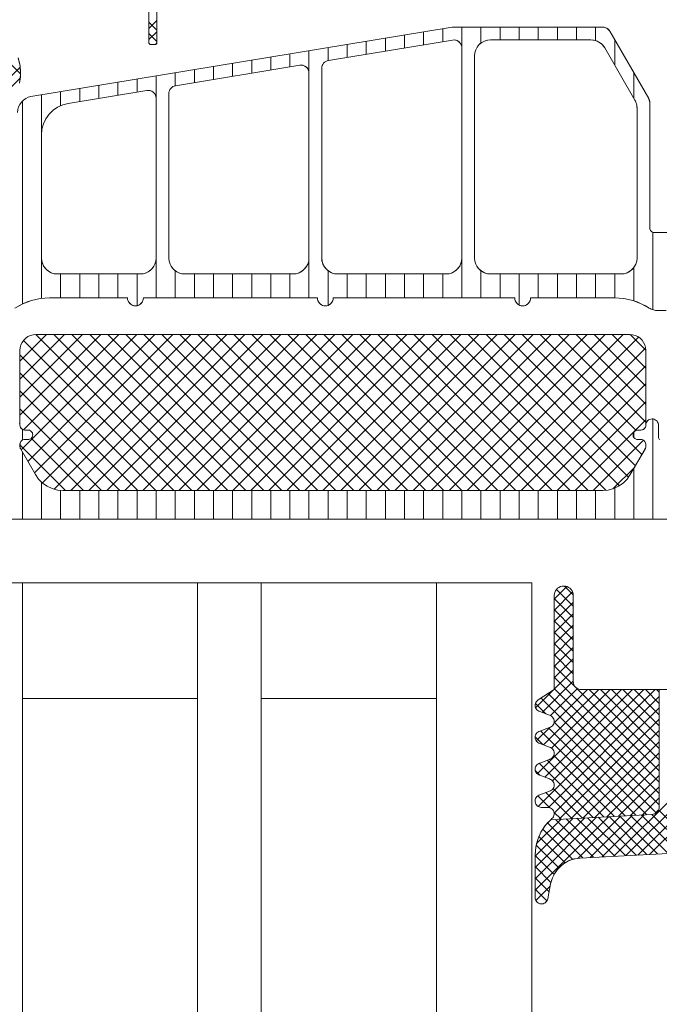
# Model space of a CAD drawing. Header units: metres. Extents: x 69 to 122.5, y -21.4 to -4.6.
# Tile 172 of 250: x 77.3578 to 77.398, y -7.1416 to -7.0798. Entities that reach past the tile are written whole.
import ezdxf

# ---------------------------------------------------------------- set-up
doc = ezdxf.new("R2010")
doc.units = ezdxf.units.M
doc.header["$LTSCALE"] = 0.02
doc.layers.add('032_Metallarbeiten-Fenster', color=7, linetype='Continuous', lineweight=5)

msp = doc.modelspace()

# ---------------------------------------------------------------- linework, layer by layer
at = {"layer": '032_Metallarbeiten-Fenster', "color": 251, "linetype": 'Continuous', "lineweight": 9, "true_color": 0x555555}
for p, q in [((77.36595, -7.080338), (77.36645, -7.079838)), ((77.36645, -7.080451), (77.36595, -7.079951)), ((77.36595, -7.081045), (77.36645, -7.080545)), ((77.3832, -7.081369), (77.3832, -7.080558)), ((77.3844, -7.081171), (77.3844, -7.080361)), ((77.3856, -7.081563), (77.3856, -7.080262)), ((77.3868, -7.081267), (77.3868, -7.080262)), ((77.388, -7.081062), (77.388, -7.080262)), ((77.3892, -7.081062), (77.3892, -7.080262)), ((77.3904, -7.081062), (77.3904, -7.080262)), ((77.3916, -7.081062), (77.3916, -7.080262)), ((77.3928, -7.081062), (77.3928, -7.080262)), ((77.394, -7.081108), (77.394, -7.080262)), ((77.36645, -7.081158), (77.36595, -7.080658)), ((77.366361, -7.081341), (77.366449, -7.081253)), ((77.3796, -7.081963), (77.3796, -7.081152)), ((77.3808, -7.081765), (77.3808, -7.080954)), ((77.382, -7.081567), (77.382, -7.080756)), ((77.3952, -7.082651), (77.3952, -7.081051)), ((77.357883, -7.083197), (77.356227, -7.081542)), ((77.376, -7.083145), (77.376, -7.081745)), ((77.3772, -7.08236), (77.3772, -7.081547)), ((77.3784, -7.08216), (77.3784, -7.08135)), ((77.3724, -7.083149), (77.3724, -7.082339)), ((77.3736, -7.082952), (77.3736, -7.082141)), ((77.3748, -7.082754), (77.3748, -7.081943)), ((77.355453, -7.085178), (77.357858, -7.082773)), ((77.3688, -7.083743), (77.3688, -7.082932)), ((77.37, -7.083545), (77.37, -7.082734)), ((77.3712, -7.083347), (77.3712, -7.082536)), ((77.355499, -7.085839), (77.357869, -7.083469)), ((77.364, -7.084534), (77.364, -7.083723)), ((77.3652, -7.084336), (77.3652, -7.083525)), ((77.3664, -7.084728), (77.3664, -7.083328)), ((77.3676, -7.083942), (77.3676, -7.08313)), ((77.3964, -7.08473), (77.3964, -7.08313)), ((77.3604, -7.085198), (77.3604, -7.084317)), ((77.3616, -7.08493), (77.3616, -7.084119)), ((77.3628, -7.084732), (77.3628, -7.083921)), ((77.358, -7.097641), (77.358, -7.084902)), ((77.3592, -7.097295), (77.3592, -7.084514)), ((77.3976, -7.09801), (77.3976, -7.093143)), ((77.3664, -7.097261), (77.3664, -7.094761)), ((77.376, -7.097261), (77.376, -7.094761)), ((77.3856, -7.097261), (77.3856, -7.094761)), ((77.3964, -7.097447), (77.3964, -7.095355)), ((77.3604, -7.097261), (77.3604, -7.095761)), ((77.3616, -7.097261), (77.3616, -7.095761)), ((77.3628, -7.097261), (77.3628, -7.095761)), ((77.364, -7.097261), (77.364, -7.095761)), ((77.3652, -7.097752), (77.3652, -7.095761)), ((77.3676, -7.097261), (77.3676, -7.095556)), ((77.3688, -7.097261), (77.3688, -7.095761)), ((77.37, -7.097261), (77.37, -7.095761)), ((77.3712, -7.097261), (77.3712, -7.095761)), ((77.3724, -7.097261), (77.3724, -7.095761)), ((77.3736, -7.097261), (77.3736, -7.095761)), ((77.3748, -7.097261), (77.3748, -7.095761)), ((77.3772, -7.097729), (77.3772, -7.095556)), ((77.3784, -7.097261), (77.3784, -7.095761)), ((77.3796, -7.097261), (77.3796, -7.095761)), ((77.3808, -7.097261), (77.3808, -7.095761)), ((77.382, -7.097261), (77.382, -7.095761)), ((77.3832, -7.097261), (77.3832, -7.095761)), ((77.3844, -7.097261), (77.3844, -7.095761)), ((77.3868, -7.097261), (77.3868, -7.095556)), ((77.388, -7.097261), (77.388, -7.095761)), ((77.3892, -7.097709), (77.3892, -7.095761)), ((77.3904, -7.097261), (77.3904, -7.095761)), ((77.3916, -7.097261), (77.3916, -7.095761)), ((77.3928, -7.097261), (77.3928, -7.095761)), ((77.394, -7.097261), (77.394, -7.095761)), ((77.3952, -7.097261), (77.3952, -7.095761)), ((77.362917, -7.099562), (77.35785, -7.104629)), ((77.361785, -7.099562), (77.35785, -7.103497)), ((77.360654, -7.099562), (77.35785, -7.102366)), ((77.359522, -7.099562), (77.35785, -7.101234)), ((77.365179, -7.099562), (77.357927, -7.106814)), ((77.364048, -7.099562), (77.358061, -7.105548)), ((77.366311, -7.099562), (77.358341, -7.107531)), ((77.367442, -7.099562), (77.358756, -7.108248)), ((77.368635, -7.109362), (77.358837, -7.099563)), ((77.368573, -7.099562), (77.359254, -7.108881)), ((77.369767, -7.109362), (77.359967, -7.099562)), ((77.369705, -7.099562), (77.359992, -7.109274)), ((77.370836, -7.099562), (77.361036, -7.109362)), ((77.370898, -7.109362), (77.361098, -7.099562)), ((77.371968, -7.099562), (77.362168, -7.109362)), ((77.372029, -7.109362), (77.362229, -7.099562)), ((77.373099, -7.099562), (77.363299, -7.109362)), ((77.373161, -7.109362), (77.363361, -7.099562)), ((77.37423, -7.099562), (77.36443, -7.109362)), ((77.374292, -7.109362), (77.364492, -7.099562)), ((77.375362, -7.099562), (77.365562, -7.109362)), ((77.375424, -7.109362), (77.365624, -7.099562)), ((77.376493, -7.099562), (77.366693, -7.109362)), ((77.376555, -7.109362), (77.366755, -7.099562)), ((77.377624, -7.099562), (77.367824, -7.109362)), ((77.377686, -7.109362), (77.367886, -7.099562)), ((77.378756, -7.099562), (77.368956, -7.109362)), ((77.378818, -7.109362), (77.369018, -7.099562)), ((77.379887, -7.099562), (77.370087, -7.109362)), ((77.379949, -7.109362), (77.370149, -7.099562)), ((77.381019, -7.099562), (77.371219, -7.109362)), ((77.38108, -7.109362), (77.37128, -7.099562)), ((77.38215, -7.099562), (77.37235, -7.109362)), ((77.382212, -7.109362), (77.372412, -7.099562)), ((77.383281, -7.099562), (77.373481, -7.109362)), ((77.383343, -7.109362), (77.373543, -7.099562)), ((77.384413, -7.099562), (77.374613, -7.109362)), ((77.384475, -7.109362), (77.374675, -7.099562)), ((77.385544, -7.099562), (77.375744, -7.109362)), ((77.385606, -7.109362), (77.375806, -7.099562)), ((77.386675, -7.099562), (77.376875, -7.109362)), ((77.386737, -7.109362), (77.376937, -7.099562)), ((77.387807, -7.099562), (77.378007, -7.109362)), ((77.387869, -7.109362), (77.378069, -7.099562)), ((77.388938, -7.099562), (77.379138, -7.109362)), ((77.389, -7.109362), (77.3792, -7.099562)), ((77.390069, -7.099562), (77.380269, -7.109362)), ((77.390131, -7.109362), (77.380331, -7.099562)), ((77.391201, -7.099562), (77.381401, -7.109362)), ((77.391263, -7.109362), (77.381463, -7.099562)), ((77.392332, -7.099562), (77.382532, -7.109362)), ((77.392394, -7.109362), (77.382594, -7.099562)), ((77.393464, -7.099562), (77.383664, -7.109362)), ((77.393526, -7.109362), (77.383726, -7.099562)), ((77.394595, -7.099562), (77.384795, -7.109362)), ((77.39464, -7.109345), (77.384857, -7.099562)), ((77.395726, -7.099562), (77.385926, -7.109362)), ((77.39549, -7.109063), (77.385988, -7.099562)), ((77.396693, -7.099726), (77.387058, -7.109362)), ((77.396072, -7.108514), (77.38712, -7.099562)), ((77.396498, -7.107809), (77.388251, -7.099562)), ((77.396912, -7.107091), (77.389382, -7.099562)), ((77.396537, -7.105585), (77.390514, -7.099562)), ((77.39715, -7.105067), (77.391645, -7.099562)), ((77.39715, -7.103935), (77.392776, -7.099562)), ((77.39715, -7.102804), (77.393908, -7.099562)), ((77.39715, -7.101673), (77.395039, -7.099562)), ((77.397148, -7.100539), (77.396173, -7.099564)), ((77.367504, -7.109362), (77.358074, -7.099932)), ((77.397137, -7.100414), (77.388189, -7.109362)), ((77.366373, -7.109362), (77.35785, -7.100839)), ((77.39715, -7.101532), (77.38932, -7.109362)), ((77.365241, -7.109362), (77.35785, -7.10197)), ((77.39715, -7.102663), (77.390452, -7.109362)), ((77.36411, -7.109362), (77.35785, -7.103102)), ((77.39715, -7.103795), (77.391583, -7.109362)), ((77.362979, -7.109362), (77.35785, -7.104233)), ((77.39715, -7.104926), (77.392715, -7.109362)), ((77.3976, -7.111162), (77.3976, -7.104866)), ((77.358015, -7.10553), (77.357883, -7.105397)), ((77.358, -7.106203), (77.358, -7.105523)), ((77.3964, -7.106026), (77.3964, -7.105698)), ((77.360716, -7.109362), (77.35785, -7.106496)), ((77.361847, -7.109362), (77.35856, -7.106075)), ((77.397003, -7.106205), (77.393846, -7.109362)), ((77.358, -7.111162), (77.358, -7.106939)), ((77.396453, -7.107886), (77.395086, -7.109253)), ((77.3964, -7.111162), (77.3964, -7.107978)), ((77.3592, -7.111162), (77.3592, -7.108826)), ((77.3604, -7.111162), (77.3604, -7.109348)), ((77.3616, -7.111162), (77.3616, -7.109362)), ((77.3628, -7.111162), (77.3628, -7.109362)), ((77.364, -7.111162), (77.364, -7.109362)), ((77.3652, -7.111162), (77.3652, -7.109362)), ((77.3664, -7.111162), (77.3664, -7.109362)), ((77.3676, -7.111162), (77.3676, -7.109362)), ((77.3688, -7.111162), (77.3688, -7.109362)), ((77.37, -7.111162), (77.37, -7.109362)), ((77.3712, -7.111162), (77.3712, -7.109362)), ((77.3724, -7.111162), (77.3724, -7.109362)), ((77.3736, -7.111162), (77.3736, -7.109362)), ((77.3748, -7.111162), (77.3748, -7.109362)), ((77.376, -7.111162), (77.376, -7.109362)), ((77.3772, -7.111162), (77.3772, -7.109362)), ((77.3784, -7.111162), (77.3784, -7.109362)), ((77.3796, -7.111162), (77.3796, -7.109362)), ((77.3808, -7.111162), (77.3808, -7.109362)), ((77.382, -7.111162), (77.382, -7.109362)), ((77.3832, -7.111162), (77.3832, -7.109362)), ((77.3844, -7.111162), (77.3844, -7.109362)), ((77.3856, -7.111162), (77.3856, -7.109362)), ((77.3868, -7.111162), (77.3868, -7.109362)), ((77.388, -7.111162), (77.388, -7.109362)), ((77.3892, -7.111162), (77.3892, -7.109362)), ((77.3904, -7.111162), (77.3904, -7.109362)), ((77.3916, -7.111162), (77.3916, -7.109362)), ((77.3928, -7.111162), (77.3928, -7.109362)), ((77.394, -7.111162), (77.394, -7.109362)), ((77.3952, -7.111162), (77.3952, -7.109209)), ((77.3914, -7.116181), (77.392187, -7.115393)), ((77.3914, -7.116888), (77.392553, -7.115734)), ((77.391544, -7.115572), (77.3926, -7.116628)), ((77.392045, -7.115366), (77.392596, -7.115917)), ((77.3914, -7.116135), (77.3926, -7.117335)), ((77.3914, -7.117595), (77.3926, -7.116395)), ((77.3914, -7.116842), (77.3926, -7.118042)), ((77.3914, -7.118302), (77.3926, -7.117102)), ((77.3914, -7.117549), (77.3926, -7.118749)), ((77.3914, -7.119009), (77.3926, -7.117809)), ((77.3914, -7.118256), (77.3926, -7.119456)), ((77.3914, -7.119716), (77.3926, -7.118516)), ((77.3914, -7.118963), (77.3926, -7.120163)), ((77.3914, -7.120423), (77.3926, -7.119223)), ((77.3914, -7.11967), (77.3926, -7.12087)), ((77.3914, -7.12113), (77.3926, -7.11993)), ((77.3914, -7.120377), (77.398, -7.126977)), ((77.3914, -7.121837), (77.3926, -7.120637)), ((77.390642, -7.123303), (77.3926, -7.121344)), ((77.3914, -7.121084), (77.398, -7.127684)), ((77.390229, -7.123009), (77.39133, -7.121908)), ((77.390328, -7.127152), (77.395618, -7.121862)), ((77.390396, -7.129206), (77.39774, -7.121862)), ((77.39073, -7.125336), (77.394204, -7.121862)), ((77.390818, -7.127369), (77.396325, -7.121862)), ((77.391157, -7.123495), (77.392856, -7.121796)), ((77.391235, -7.125538), (77.394911, -7.121862)), ((77.391298, -7.127596), (77.397032, -7.121862)), ((77.391381, -7.123978), (77.393497, -7.121862)), ((77.3914, -7.121792), (77.398, -7.128392)), ((77.393591, -7.121862), (77.398, -7.12627)), ((77.394299, -7.121862), (77.398, -7.125563)), ((77.395006, -7.121862), (77.398, -7.124856)), ((77.395713, -7.121862), (77.398, -7.124149)), ((77.39642, -7.121862), (77.398, -7.123442)), ((77.397127, -7.121862), (77.398, -7.122735)), ((77.397834, -7.121862), (77.398, -7.122028)), ((77.390587, -7.122393), (77.397798, -7.129604)), ((77.391015, -7.122113), (77.398, -7.129099)), ((77.391043, -7.129266), (77.398, -7.122308)), ((77.390221, -7.122734), (77.390878, -7.123391)), ((77.391397, -7.129619), (77.398, -7.123016)), ((77.391396, -7.123908), (77.397207, -7.12972)), ((77.391715, -7.130008), (77.398, -7.123723)), ((77.395154, -7.132331), (77.4037, -7.123786)), ((77.390271, -7.125087), (77.391115, -7.124244)), ((77.390534, -7.124461), (77.395863, -7.12979)), ((77.391049, -7.124269), (77.396535, -7.129755)), ((77.392461, -7.129969), (77.398, -7.12443)), ((77.390202, -7.124837), (77.390684, -7.125318)), ((77.393207, -7.12993), (77.398, -7.125137)), ((77.395901, -7.132292), (77.403239, -7.124954)), ((77.396647, -7.132253), (77.403644, -7.125256)), ((77.39096, -7.126302), (77.39452, -7.129861)), ((77.391373, -7.126007), (77.395192, -7.129826)), ((77.393953, -7.129891), (77.398, -7.125844)), ((77.390218, -7.126973), (77.39049, -7.127246)), ((77.390446, -7.126494), (77.393848, -7.129896)), ((77.3947, -7.129851), (77.398, -7.126551)), ((77.397393, -7.132214), (77.4029, -7.126707)), ((77.395446, -7.129812), (77.398, -7.127258)), ((77.39133, -7.128086), (77.393176, -7.129931)), ((77.396192, -7.129773), (77.398, -7.127965)), ((77.390367, -7.128537), (77.391109, -7.129279)), ((77.390872, -7.128335), (77.392504, -7.129967)), ((77.396938, -7.129734), (77.398, -7.128672)), ((77.397738, -7.129641), (77.397937, -7.129442)), ((77.39795, -7.129418), (77.400579, -7.132047)), ((77.3902, -7.134457), (77.394811, -7.129846)), ((77.3902, -7.13375), (77.394065, -7.129885)), ((77.3902, -7.133043), (77.393319, -7.129924)), ((77.3902, -7.132336), (77.392573, -7.129963)), ((77.39029, -7.131538), (77.391827, -7.130002)), ((77.391385, -7.129555), (77.391832, -7.130002)), ((77.391481, -7.13002), (77.39386, -7.132399)), ((77.392153, -7.129985), (77.394532, -7.132364)), ((77.392825, -7.12995), (77.395204, -7.132328)), ((77.392904, -7.13246), (77.395558, -7.129807)), ((77.393497, -7.129915), (77.395876, -7.132293)), ((77.393662, -7.132409), (77.396304, -7.129767)), ((77.394169, -7.129879), (77.396548, -7.132258)), ((77.394408, -7.13237), (77.39705, -7.129728)), ((77.394841, -7.129844), (77.397219, -7.132223)), ((77.395513, -7.129809), (77.397891, -7.132188)), ((77.396184, -7.129774), (77.398563, -7.132152)), ((77.396856, -7.129738), (77.399235, -7.132117)), ((77.397528, -7.129703), (77.399907, -7.132082)), ((77.39068, -7.130633), (77.392575, -7.132528)), ((77.390986, -7.130232), (77.393188, -7.132434)), ((77.390435, -7.131096), (77.392083, -7.132743)), ((77.390265, -7.131633), (77.391697, -7.133064)), ((77.3902, -7.132274), (77.391394, -7.133468)), ((77.3902, -7.132982), (77.391198, -7.13398)), ((77.3902, -7.133689), (77.391078, -7.134566)), ((77.3902, -7.134396), (77.39094, -7.135136)), ((77.390249, -7.135115), (77.391145, -7.134219)), ((77.390801, -7.13527), (77.390945, -7.135126))]:
    msp.add_line(p, q, dxfattribs=at)
at = {"layer": '032_Metallarbeiten-Fenster', "color": 7, "lineweight": 13}
for p, q in [((77.358537, -7.084624), (77.385, -7.080262)), ((77.385, -7.080262), (77.394456, -7.080262)), ((77.394889, -7.080512), (77.397333, -7.084746)), ((77.3974, -7.084996), (77.3974, -7.092862)), ((77.3977, -7.093162), (77.39879, -7.093162)), ((77.364602, -7.097261), (77.359698, -7.097261)), ((77.376527, -7.097261), (77.365602, -7.097261)), ((77.388918, -7.097261), (77.377527, -7.097261)), ((77.395202, -7.097261), (77.389918, -7.097261)), ((77.398424, -7.098061), (77.397913, -7.098061))]:
    msp.add_line(p, q, dxfattribs=at)
at = {"layer": '032_Metallarbeiten-Fenster', "lineweight": 18}
for p, q in [((77.358, -7.122417), (77.369, -7.122417)), ((77.373, -7.122417), (77.384, -7.122417))]:
    msp.add_line(p, q, dxfattribs=at)
at = {"layer": '032_Metallarbeiten-Fenster', "color": 7, "linetype": 'Continuous', "lineweight": 13}
for points in [[(77.36645, -7.079246), (77.36645, -7.081242), (77.366448, -7.081262), (77.366442, -7.081281), (77.366433, -7.081298), (77.366421, -7.081313), (77.366406, -7.081326), (77.366388, -7.081335), (77.36637, -7.08134), (77.36635, -7.081342), (77.36605, -7.081342), (77.36603, -7.08134), (77.366012, -7.081335), (77.365994, -7.081326), (77.365979, -7.081313), (77.365967, -7.081298), (77.365958, -7.081281), (77.365952, -7.081262), (77.36595, -7.081242), (77.36595, -7.078669)], [(77.39878, -7.093162), (77.3977, -7.093162), (77.397641, -7.093156), (77.397585, -7.093139), (77.397533, -7.093111), (77.397488, -7.093074), (77.397451, -7.093028), (77.397423, -7.092977), (77.397406, -7.09292), (77.3974, -7.092862), (77.3974, -7.084996), (77.397399, -7.084963), (77.397396, -7.08493), (77.39739, -7.084898), (77.397383, -7.084866), (77.397373, -7.084835), (77.397362, -7.084804), (77.397348, -7.084775), (77.397333, -7.084746), (77.394889, -7.080512), (77.394852, -7.080457), (77.394809, -7.080408), (77.39476, -7.080365), (77.394706, -7.080329), (77.394647, -7.0803), (77.394585, -7.080279), (77.394521, -7.080266), (77.394456, -7.080262), (77.385, -7.080262), (77.358537, -7.084624), (77.358367, -7.084667), (77.358207, -7.08474), (77.358063, -7.08484), (77.357938, -7.084963), (77.357836, -7.085107), (77.357761, -7.085266)], [(77.357728, -7.082184), (77.357833, -7.082575), (77.357884, -7.082977), (77.357881, -7.083382), (77.357824, -7.083783)], [(77.357775, -7.097755), (77.358031, -7.097626), (77.358295, -7.097516), (77.358567, -7.097425), (77.358845, -7.097354), (77.359127, -7.097303), (77.359412, -7.097272), (77.359698, -7.097261), (77.364602, -7.097261), (77.364612, -7.097359), (77.36464, -7.097453), (77.364687, -7.097539), (77.364749, -7.097615), (77.364825, -7.097677), (77.364911, -7.097723), (77.365005, -7.097752), (77.365102, -7.097761), (77.3652, -7.097752), (77.365294, -7.097723), (77.36538, -7.097677), (77.365456, -7.097615), (77.365518, -7.097539), (77.365564, -7.097453), (77.365593, -7.097359), (77.365602, -7.097261), (77.376527, -7.097261), (77.376536, -7.097359), (77.376565, -7.097453), (77.376611, -7.097539), (77.376673, -7.097615), (77.376749, -7.097677), (77.376835, -7.097723), (77.376929, -7.097752), (77.377027, -7.097761), (77.377124, -7.097752), (77.377218, -7.097723), (77.377304, -7.097677), (77.37738, -7.097615), (77.377442, -7.097539), (77.377489, -7.097453), (77.377517, -7.097359), (77.377527, -7.097261), (77.388918, -7.097261), (77.388928, -7.097359), (77.388956, -7.097453), (77.389003, -7.097539), (77.389065, -7.097615), (77.389141, -7.097677), (77.389227, -7.097723), (77.389321, -7.097752), (77.389418, -7.097761), (77.389516, -7.097752), (77.38961, -7.097723), (77.389696, -7.097677), (77.389772, -7.097615), (77.389834, -7.097539), (77.38988, -7.097453), (77.389909, -7.097359), (77.389918, -7.097261), (77.395202, -7.097261), (77.395488, -7.097272), (77.395773, -7.097303), (77.396055, -7.097354), (77.396332, -7.097425), (77.396604, -7.097516), (77.396869, -7.097626), (77.397125, -7.097755), (77.397371, -7.097901), (77.397432, -7.097938), (77.397496, -7.09797), (77.397563, -7.097998), (77.397631, -7.098021), (77.3977, -7.098038), (77.397771, -7.098051), (77.397842, -7.098059), (77.397913, -7.098061), (77.398414, -7.098061)], [(77.398, -7.129204), (77.397991, -7.129298), (77.397964, -7.129389), (77.397921, -7.129474), (77.397863, -7.129548), (77.397791, -7.12961), (77.397709, -7.129658), (77.39762, -7.129689), (77.397526, -7.129703), (77.39118, -7.130036), (77.390961, -7.130258), (77.390766, -7.130501), (77.390597, -7.130763), (77.390456, -7.131042), (77.390345, -7.131333), (77.390265, -7.131634), (77.390216, -7.131943), (77.3902, -7.132254), (77.3902, -7.134926), (77.390207, -7.134999), (77.390227, -7.13507), (77.390259, -7.135136), (77.390304, -7.135195), (77.390358, -7.135245), (77.39042, -7.135284), (77.390489, -7.135311), (77.390561, -7.135325), (77.390635, -7.135325), (77.390707, -7.135312), (77.390776, -7.135285), (77.390839, -7.135247), (77.390894, -7.135198), (77.390939, -7.135139), (77.390972, -7.135074), (77.390993, -7.135003), (77.391176, -7.134058), (77.391266, -7.133739), (77.391408, -7.133439), (77.391596, -7.133167), (77.391828, -7.13293), (77.392095, -7.132734), (77.39239, -7.132585), (77.392707, -7.132487), (77.393035, -7.132442), (77.404121, -7.131861)]]:
    msp.add_lwpolyline(points, dxfattribs=at)
at = {"layer": '032_Metallarbeiten-Fenster', "color": 7, "lineweight": 13}
for points in [[(77.36595, -7.078669), (77.36595, -7.081242), (77.36595, -7.081242), (77.365952, -7.08126), (77.365956, -7.081277), (77.365963, -7.081292), (77.365973, -7.081307), (77.365986, -7.081319), (77.366, -7.081329), (77.366016, -7.081336), (77.366033, -7.081341), (77.36605, -7.081342), (77.36635, -7.081342), (77.36635, -7.081342), (77.366367, -7.081341), (77.366384, -7.081336), (77.3664, -7.081329), (77.366414, -7.081319), (77.366427, -7.081307), (77.366437, -7.081292), (77.366444, -7.081277), (77.366448, -7.08126), (77.36645, -7.081242), (77.36645, -7.079246)], [(77.394889, -7.080512), (77.394839, -7.08044), (77.394777, -7.080379), (77.394706, -7.080329), (77.394706, -7.080329), (77.394627, -7.080292), (77.394542, -7.080269), (77.394456, -7.080262)], [(77.357728, -7.082184), (77.357856, -7.082708), (77.357888, -7.083247), (77.357824, -7.083783)], [(77.358537, -7.084624), (77.358367, -7.084667), (77.358207, -7.08474), (77.358063, -7.08484), (77.357938, -7.084963), (77.357938, -7.084963), (77.357836, -7.085107), (77.357761, -7.085266), (77.357715, -7.085435), (77.3577, -7.08561)], [(77.3974, -7.084996), (77.397396, -7.08493), (77.397383, -7.084866), (77.397383, -7.084866), (77.397362, -7.084804), (77.397333, -7.084746)], [(77.3974, -7.092862), (77.397404, -7.092909), (77.397415, -7.092954), (77.397433, -7.092998), (77.397457, -7.093038), (77.397488, -7.093074), (77.397488, -7.093074), (77.397533, -7.093111), (77.397585, -7.093139), (77.397641, -7.093156), (77.3977, -7.093162)], [(77.359698, -7.097261), (77.359127, -7.097303), (77.358567, -7.097425), (77.358567, -7.097425), (77.358031, -7.097626), (77.357528, -7.097902)], [(77.364602, -7.097261), (77.36461, -7.097348), (77.364633, -7.097432), (77.364669, -7.097511), (77.364719, -7.097583), (77.364781, -7.097644), (77.364852, -7.097694), (77.364931, -7.097731), (77.365016, -7.097754), (77.365102, -7.097761), (77.365102, -7.097761), (77.365189, -7.097754), (77.365273, -7.097731), (77.365352, -7.097694), (77.365424, -7.097644), (77.365485, -7.097583), (77.365535, -7.097511), (77.365572, -7.097432), (77.365595, -7.097348), (77.365602, -7.097261)], [(77.376527, -7.097261), (77.376534, -7.097348), (77.376557, -7.097432), (77.376594, -7.097511), (77.376644, -7.097583), (77.376705, -7.097644), (77.376777, -7.097694), (77.376856, -7.097731), (77.37694, -7.097754), (77.377027, -7.097761), (77.377027, -7.097761), (77.377113, -7.097754), (77.377198, -7.097731), (77.377277, -7.097694), (77.377348, -7.097644), (77.37741, -7.097583), (77.37746, -7.097511), (77.377496, -7.097432), (77.377519, -7.097348), (77.377527, -7.097261)], [(77.388918, -7.097261), (77.388926, -7.097348), (77.388949, -7.097432), (77.388985, -7.097511), (77.389035, -7.097583), (77.389097, -7.097644), (77.389168, -7.097694), (77.389247, -7.097731), (77.389332, -7.097754), (77.389418, -7.097761), (77.389418, -7.097761), (77.389505, -7.097754), (77.389589, -7.097731), (77.389668, -7.097694), (77.38974, -7.097644), (77.389801, -7.097583), (77.389851, -7.097511), (77.389888, -7.097432), (77.389911, -7.097348), (77.389918, -7.097261)], [(77.397371, -7.097901), (77.396869, -7.097626), (77.396332, -7.097425), (77.396332, -7.097425), (77.395773, -7.097303), (77.395202, -7.097261)], [(77.397371, -7.097901), (77.397496, -7.09797), (77.397631, -7.098021), (77.397631, -7.098021), (77.397771, -7.098051), (77.397913, -7.098061)], [(77.398008, -7.106172), (77.397983, -7.106137), (77.397965, -7.106097), (77.397954, -7.106055), (77.39795, -7.106012), (77.39795, -7.105261), (77.39795, -7.105261), (77.397944, -7.105192), (77.397926, -7.105125), (77.397897, -7.105062), (77.397857, -7.105005), (77.397807, -7.104955), (77.39775, -7.104916), (77.397687, -7.104886), (77.39762, -7.104868), (77.397551, -7.104862), (77.397551, -7.104862), (77.397473, -7.10487), (77.397398, -7.104892), (77.397329, -7.104929), (77.397268, -7.104979), (77.397219, -7.105039), (77.397182, -7.105109), (77.397159, -7.105183), (77.397151, -7.105261), (77.397151, -7.105261), (77.397147, -7.105314), (77.397133, -7.105364), (77.397111, -7.105412), (77.397081, -7.105455), (77.397044, -7.105492), (77.397001, -7.105522), (77.396953, -7.105545), (77.396902, -7.105558), (77.39685, -7.105563), (77.396649, -7.105563), (77.396649, -7.105563), (77.396597, -7.105567), (77.396547, -7.105581), (77.3965, -7.105603), (77.396457, -7.105633), (77.39642, -7.10567), (77.39639, -7.105713), (77.396368, -7.10576), (77.396355, -7.10581), (77.39635, -7.105862), (77.39635, -7.105862), (77.396355, -7.105914), (77.396368, -7.105965), (77.39639, -7.106012), (77.39642, -7.106055), (77.396457, -7.106092), (77.3965, -7.106122), (77.396547, -7.106144), (77.396597, -7.106157), (77.396649, -7.106162), (77.39685, -7.106162), (77.39685, -7.106162), (77.396906, -7.106167), (77.396961, -7.106183), (77.397011, -7.106209), (77.397056, -7.106243), (77.397093, -7.106286), (77.397122, -7.106335), (77.397141, -7.106388), (77.397149, -7.106444), (77.397149, -7.106627), (77.397149, -7.106627), (77.397146, -7.106661), (77.397137, -7.106695), (77.397123, -7.106727), (77.396179, -7.108362), (77.396179, -7.108362), (77.395979, -7.108647), (77.395732, -7.108894), (77.395447, -7.109094), (77.395131, -7.109241), (77.394794, -7.109331), (77.394447, -7.109362), (77.360553, -7.109362), (77.360553, -7.109362), (77.360206, -7.109331), (77.359869, -7.109241), (77.359553, -7.109094), (77.359268, -7.108894), (77.359021, -7.108647), (77.358821, -7.108362), (77.357877, -7.106727), (77.357877, -7.106727), (77.357863, -7.106695), (77.357854, -7.106661), (77.357851, -7.106627), (77.357851, -7.106444), (77.357851, -7.106444), (77.357859, -7.106388), (77.357878, -7.106335), (77.357907, -7.106286), (77.357944, -7.106243), (77.357989, -7.106209), (77.358039, -7.106183), (77.358094, -7.106167), (77.35815, -7.106162), (77.358351, -7.106162), (77.358351, -7.106162), (77.358403, -7.106157), (77.358453, -7.106144), (77.3585, -7.106122), (77.358543, -7.106092), (77.35858, -7.106055), (77.35861, -7.106012), (77.358632, -7.105965), (77.358645, -7.105914), (77.35865, -7.105862), (77.35865, -7.105862), (77.358644, -7.105804), (77.358627, -7.105748), (77.3586, -7.105696), (77.358562, -7.10565), (77.358517, -7.105613), (77.358465, -7.105586), (77.358409, -7.105569), (77.358351, -7.105563), (77.35815, -7.105563), (77.35815, -7.105563), (77.358098, -7.105558), (77.358047, -7.105545), (77.357999, -7.105522), (77.357956, -7.105492), (77.357919, -7.105455), (77.357889, -7.105412), (77.357867, -7.105364), (77.357853, -7.105314), (77.357849, -7.105261), (77.357849, -7.105261), (77.357842, -7.105192), (77.357824, -7.105125)], [(77.35621, -7.111162), (77.39879, -7.111162)], [(77.404121, -7.131861), (77.393035, -7.132442), (77.393035, -7.132442), (77.392661, -7.132498), (77.392303, -7.132623), (77.391976, -7.132813), (77.391691, -7.133061), (77.391457, -7.133358), (77.391283, -7.133695), (77.391176, -7.134058), (77.390993, -7.135003), (77.390993, -7.135003), (77.390972, -7.135074), (77.390939, -7.135139), (77.390894, -7.135198), (77.390839, -7.135247), (77.390776, -7.135285), (77.390707, -7.135312), (77.390635, -7.135325), (77.390561, -7.135325), (77.390561, -7.135325), (77.390489, -7.135311), (77.39042, -7.135284), (77.390358, -7.135245), (77.390304, -7.135195), (77.390259, -7.135136), (77.390227, -7.13507), (77.390207, -7.134999), (77.3902, -7.134926), (77.3902, -7.132254), (77.3902, -7.132254), (77.390241, -7.131757), (77.390365, -7.131274), (77.390566, -7.130818), (77.390841, -7.130401), (77.39118, -7.130036), (77.397526, -7.129703), (77.39762, -7.129689), (77.397709, -7.129658), (77.397791, -7.12961), (77.397863, -7.129548), (77.397921, -7.129474), (77.397964, -7.129389), (77.397991, -7.129298), (77.398, -7.129204), (77.398, -7.121862), (77.4034, -7.121862)]]:
    msp.add_lwpolyline(points, dxfattribs=at)
for points in [[(77.3778, -7.095761), (77.377626, -7.095746), (77.377458, -7.095701), (77.3773, -7.095627), (77.377157, -7.095527), (77.377034, -7.095404), (77.376934, -7.095261), (77.37686, -7.095103), (77.376815, -7.094935), (77.3768, -7.094761), (77.3768, -7.082848), (77.3768, -7.082848), (77.376808, -7.082761), (77.376831, -7.082676), (77.376868, -7.082597), (77.376919, -7.082525), (77.376981, -7.082463), (77.377054, -7.082413), (77.377134, -7.082377), (77.377219, -7.082355), (77.385019, -7.081069), (77.385019, -7.081069), (77.385115, -7.081063), (77.38521, -7.081075), (77.385301, -7.081105), (77.385385, -7.081152), (77.385459, -7.081214), (77.385519, -7.08129), (77.385563, -7.081375), (77.385591, -7.081467), (77.3856, -7.081563), (77.3856, -7.094761), (77.3856, -7.094761), (77.385585, -7.094935), (77.38554, -7.095103), (77.385466, -7.095261), (77.385366, -7.095404), (77.385243, -7.095527), (77.3851, -7.095627), (77.384942, -7.095701), (77.384774, -7.095746), (77.3846, -7.095761)], [(77.3864, -7.082062), (77.386415, -7.081888), (77.38646, -7.08172), (77.386534, -7.081562), (77.386634, -7.081419), (77.386757, -7.081296), (77.3869, -7.081196), (77.387058, -7.081122), (77.387226, -7.081077), (77.3874, -7.081062), (77.393705, -7.081062), (77.393705, -7.081062), (77.393879, -7.081077), (77.394047, -7.081122), (77.394205, -7.081196), (77.394348, -7.081296), (77.394471, -7.081419), (77.394571, -7.081562), (77.396466, -7.084844), (77.396466, -7.084844), (77.39654, -7.085002), (77.396585, -7.08517), (77.3966, -7.085344), (77.3966, -7.094761), (77.3966, -7.094761), (77.396585, -7.094935), (77.39654, -7.095103), (77.396466, -7.095261), (77.396366, -7.095404), (77.396243, -7.095527), (77.3961, -7.095627), (77.395942, -7.095701), (77.395774, -7.095746), (77.3956, -7.095761), (77.3874, -7.095761), (77.3874, -7.095761), (77.387226, -7.095746), (77.387058, -7.095701), (77.3869, -7.095627), (77.386757, -7.095527), (77.386634, -7.095404), (77.386534, -7.095261), (77.38646, -7.095103), (77.386415, -7.094935), (77.3864, -7.094761)], [(77.3682, -7.095761), (77.368026, -7.095746), (77.367858, -7.095701), (77.3677, -7.095627), (77.367557, -7.095527), (77.367434, -7.095404), (77.367334, -7.095261), (77.36726, -7.095103), (77.367215, -7.094935), (77.3672, -7.094761), (77.3672, -7.084431), (77.3672, -7.084431), (77.367208, -7.084343), (77.367231, -7.084259), (77.367268, -7.084179), (77.367319, -7.084107), (77.367381, -7.084046), (77.367454, -7.083996), (77.367534, -7.083959), (77.367619, -7.083938), (77.375419, -7.082652), (77.375419, -7.082652), (77.375515, -7.082645), (77.37561, -7.082657), (77.375701, -7.082688), (77.375785, -7.082735), (77.375859, -7.082797), (77.375919, -7.082872), (77.375963, -7.082957), (77.375991, -7.083049), (77.376, -7.083145), (77.376, -7.094761), (77.376, -7.094761), (77.375985, -7.094935), (77.37594, -7.095103), (77.375866, -7.095261), (77.375766, -7.095404), (77.375643, -7.095527), (77.3755, -7.095627), (77.375342, -7.095701), (77.375174, -7.095746), (77.375, -7.095761)], [(77.365819, -7.084234), (77.360875, -7.085049), (77.360875, -7.085049), (77.360534, -7.085137), (77.360215, -7.085282), (77.359925, -7.085482), (77.359675, -7.085728), (77.359472, -7.086015), (77.359323, -7.086333), (77.359231, -7.086673), (77.3592, -7.087023), (77.3592, -7.094761), (77.3592, -7.094761), (77.359215, -7.094935), (77.35926, -7.095103), (77.359334, -7.095261), (77.359434, -7.095404), (77.359557, -7.095527), (77.3597, -7.095627), (77.359858, -7.095701), (77.360026, -7.095746), (77.3602, -7.095761), (77.3654, -7.095761), (77.3654, -7.095761), (77.365574, -7.095746), (77.365742, -7.095701), (77.3659, -7.095627), (77.366043, -7.095527), (77.366166, -7.095404), (77.366266, -7.095261), (77.36634, -7.095103), (77.366385, -7.094935), (77.3664, -7.094761), (77.3664, -7.084728), (77.3664, -7.084728), (77.366391, -7.084632), (77.366363, -7.08454), (77.366319, -7.084454), (77.366259, -7.084379), (77.366185, -7.084317), (77.366101, -7.08427), (77.36601, -7.08424), (77.365915, -7.084228)], [(77.35815, -7.106162), (77.35835, -7.106162), (77.35835, -7.106162), (77.358402, -7.106157), (77.358453, -7.106144), (77.3585, -7.106122), (77.358543, -7.106092), (77.35858, -7.106055), (77.35861, -7.106012), (77.358632, -7.105965), (77.358645, -7.105914), (77.35865, -7.105862), (77.35865, -7.105862), (77.358645, -7.10581), (77.358632, -7.10576), (77.35861, -7.105713), (77.35858, -7.10567), (77.358543, -7.105633), (77.3585, -7.105603), (77.358453, -7.105581), (77.358402, -7.105567), (77.35835, -7.105563), (77.35815, -7.105563), (77.35815, -7.105563), (77.358098, -7.105558), (77.358047, -7.105545), (77.358, -7.105523), (77.357957, -7.105493), (77.35792, -7.105456), (77.35789, -7.105413), (77.357868, -7.105365), (77.357854, -7.105315), (77.35785, -7.105263), (77.35785, -7.100562), (77.35785, -7.100562), (77.357865, -7.100388), (77.35791, -7.10022), (77.357984, -7.100062), (77.358084, -7.099919), (77.358207, -7.099796), (77.35835, -7.099696), (77.358508, -7.099622), (77.358676, -7.099577), (77.35885, -7.099562), (77.39615, -7.099562), (77.39615, -7.099562), (77.396324, -7.099577), (77.396492, -7.099622), (77.39665, -7.099696), (77.396793, -7.099796), (77.396916, -7.099919), (77.397016, -7.100062), (77.39709, -7.10022), (77.397135, -7.100388), (77.39715, -7.100562), (77.39715, -7.105261), (77.39715, -7.105261), (77.397144, -7.10532), (77.397127, -7.105376), (77.3971, -7.105428), (77.397062, -7.105474), (77.397017, -7.105511), (77.396965, -7.105539), (77.396908, -7.105556), (77.39685, -7.105562), (77.396649, -7.105562), (77.396649, -7.105562), (77.396597, -7.105566), (77.396547, -7.10558), (77.396499, -7.105602), (77.396456, -7.105632), (77.396419, -7.105669), (77.396389, -7.105712), (77.396367, -7.105759), (77.396354, -7.10581), (77.396349, -7.105862), (77.396349, -7.105862), (77.396354, -7.105914), (77.396367, -7.105964), (77.396389, -7.106012), (77.396419, -7.106054), (77.396456, -7.106091), (77.396499, -7.106121), (77.396547, -7.106144), (77.396597, -7.106157), (77.396649, -7.106162), (77.39685, -7.106162), (77.39685, -7.106162), (77.396906, -7.106167), (77.39696, -7.106183), (77.397011, -7.106209), (77.397056, -7.106243), (77.397093, -7.106286), (77.397122, -7.106335), (77.397141, -7.106388), (77.397149, -7.106444), (77.397149, -7.106627), (77.397149, -7.106627), (77.397146, -7.106661), (77.397137, -7.106695), (77.397122, -7.106727), (77.396179, -7.108362), (77.396179, -7.108362), (77.395979, -7.108647), (77.395732, -7.108894), (77.395446, -7.109094), (77.395131, -7.109241), (77.394794, -7.109331), (77.394446, -7.109362), (77.360553, -7.109362), (77.360553, -7.109362), (77.360206, -7.109331), (77.359869, -7.109241), (77.359553, -7.109094), (77.359268, -7.108894), (77.359021, -7.108647), (77.358821, -7.108362), (77.357877, -7.106727), (77.357877, -7.106727), (77.357862, -7.106695), (77.357853, -7.106661), (77.35785, -7.106627), (77.35785, -7.106444), (77.35785, -7.106444), (77.357859, -7.106388), (77.357878, -7.106335), (77.357907, -7.106286), (77.357944, -7.106243), (77.357989, -7.106209), (77.358039, -7.106183), (77.358093, -7.106167)], [(77.391, -7.129262), (77.3906, -7.129262), (77.3906, -7.129262), (77.390528, -7.129255), (77.390459, -7.129236), (77.390394, -7.129205), (77.390336, -7.129162), (77.390287, -7.12911), (77.390247, -7.12905), (77.390219, -7.128984), (77.390203, -7.128914), (77.390203, -7.128914), (77.3902, -7.128842), (77.39021, -7.128771), (77.390233, -7.128703), (77.390267, -7.128639), (77.390313, -7.128584), (77.390367, -7.128537), (77.390429, -7.1285), (77.390496, -7.128475), (77.391104, -7.128248), (77.391104, -7.128248), (77.391174, -7.128222), (77.391238, -7.128184), (77.391293, -7.128134), (77.391339, -7.128075), (77.391372, -7.128008), (77.391393, -7.127936), (77.3914, -7.127862), (77.3914, -7.127862), (77.391393, -7.127787), (77.391372, -7.127716), (77.391339, -7.127649), (77.391293, -7.12759), (77.391238, -7.12754), (77.391174, -7.127501), (77.391104, -7.127475), (77.390496, -7.127248), (77.390496, -7.127248), (77.390426, -7.127222), (77.390362, -7.127184), (77.390307, -7.127134), (77.390261, -7.127075), (77.390228, -7.127008), (77.390207, -7.126936), (77.3902, -7.126862), (77.3902, -7.126862), (77.390207, -7.126787), (77.390228, -7.126716), (77.390261, -7.126649), (77.390307, -7.12659), (77.390362, -7.12654), (77.390426, -7.126501), (77.390496, -7.126475), (77.391104, -7.126248), (77.391104, -7.126248), (77.391174, -7.126222), (77.391238, -7.126184), (77.391293, -7.126134), (77.391339, -7.126075), (77.391372, -7.126008), (77.391393, -7.125936), (77.3914, -7.125862), (77.3914, -7.125862), (77.391393, -7.125787), (77.391372, -7.125716), (77.391339, -7.125649), (77.391293, -7.12559), (77.391238, -7.12554), (77.391174, -7.125501), (77.391104, -7.125475), (77.390496, -7.125248), (77.390496, -7.125248), (77.390426, -7.125222), (77.390362, -7.125184), (77.390307, -7.125134), (77.390261, -7.125075), (77.390228, -7.125008), (77.390207, -7.124936), (77.3902, -7.124862), (77.3902, -7.124862), (77.390207, -7.124787), (77.390228, -7.124716), (77.390261, -7.124649), (77.390307, -7.12459), (77.390362, -7.12454), (77.390426, -7.124501), (77.390496, -7.124475), (77.391104, -7.124248), (77.391104, -7.124248), (77.391174, -7.124222), (77.391238, -7.124184), (77.391293, -7.124134), (77.391339, -7.124075), (77.391372, -7.124008), (77.391393, -7.123936), (77.3914, -7.123862), (77.3914, -7.123862), (77.391393, -7.123787), (77.391372, -7.123716), (77.391339, -7.123649), (77.391293, -7.12359), (77.391238, -7.12354), (77.391174, -7.123501), (77.391104, -7.123475), (77.390496, -7.123248), (77.390496, -7.123248), (77.390429, -7.123223), (77.390366, -7.123186), (77.390312, -7.123139), (77.390266, -7.123082), (77.390232, -7.123018), (77.39021, -7.12295), (77.3902, -7.122878), (77.390204, -7.122806), (77.390221, -7.122735), (77.39025, -7.122669), (77.39029, -7.122609), (77.390341, -7.122557), (77.3904, -7.122515), (77.3914, -7.121862), (77.3914, -7.115962), (77.3914, -7.115962), (77.391409, -7.115858), (77.391436, -7.115757), (77.39148, -7.115662), (77.39154, -7.115576), (77.391614, -7.115502), (77.3917, -7.115442), (77.391795, -7.115398), (77.391896, -7.115371), (77.392, -7.115362), (77.392, -7.115362), (77.392104, -7.115371), (77.392205, -7.115398), (77.3923, -7.115442), (77.392386, -7.115502), (77.39246, -7.115576), (77.39252, -7.115662), (77.392564, -7.115757), (77.392591, -7.115858), (77.3926, -7.115962), (77.3926, -7.121362), (77.3926, -7.121362), (77.39261, -7.121459), (77.392638, -7.121553), (77.392684, -7.121639), (77.392746, -7.121715), (77.392822, -7.121777), (77.392909, -7.121824), (77.393002, -7.121852), (77.3931, -7.121862), (77.398, -7.121862), (77.398, -7.129204), (77.398, -7.129204), (77.397991, -7.129298), (77.397964, -7.129389), (77.397921, -7.129474), (77.397863, -7.129548), (77.397791, -7.12961), (77.397709, -7.129658), (77.39762, -7.129689), (77.397526, -7.129703), (77.39118, -7.130036), (77.39118, -7.130036), (77.391259, -7.129967), (77.391259, -7.129967), (77.391311, -7.129913), (77.391353, -7.129851), (77.391382, -7.129782), (77.391397, -7.129708), (77.391399, -7.129634), (77.391387, -7.12956), (77.391361, -7.129489), (77.391322, -7.129425), (77.391273, -7.129369), (77.391213, -7.129323), (77.391147, -7.12929), (77.391075, -7.129269)]]:
    msp.add_lwpolyline(points, close=True, dxfattribs=at)
at = {"layer": '032_Metallarbeiten-Fenster', "color": 7, "linetype": 'Continuous', "lineweight": 13}
for points in [[(77.3856, -7.081563), (77.3856, -7.094761), (77.385581, -7.094957), (77.385524, -7.095144), (77.385431, -7.095317), (77.385307, -7.095469), (77.385156, -7.095593), (77.384983, -7.095685), (77.384795, -7.095742), (77.3846, -7.095761), (77.3778, -7.095761), (77.377605, -7.095742), (77.377417, -7.095685), (77.377244, -7.095593), (77.377093, -7.095469), (77.376969, -7.095317), (77.376876, -7.095144), (77.376819, -7.094957), (77.3768, -7.094761), (77.3768, -7.082848), (77.376808, -7.082761), (77.376831, -7.082676), (77.376868, -7.082597), (77.376919, -7.082525), (77.376981, -7.082463), (77.377054, -7.082413), (77.377134, -7.082377), (77.377219, -7.082355), (77.385019, -7.081069), (77.385127, -7.081063), (77.385233, -7.081081), (77.385334, -7.081121), (77.385424, -7.081182), (77.385498, -7.08126), (77.385554, -7.081353), (77.385588, -7.081455)], [(77.3966, -7.085344), (77.3966, -7.094761), (77.396581, -7.094957), (77.396524, -7.095144), (77.396431, -7.095317), (77.396307, -7.095469), (77.396156, -7.095593), (77.395983, -7.095685), (77.395795, -7.095742), (77.3956, -7.095761), (77.3874, -7.095761), (77.387205, -7.095742), (77.387017, -7.095685), (77.386844, -7.095593), (77.386693, -7.095469), (77.386569, -7.095317), (77.386476, -7.095144), (77.386419, -7.094957), (77.3864, -7.094761), (77.3864, -7.082062), (77.386419, -7.081867), (77.386476, -7.081679), (77.386569, -7.081506), (77.386693, -7.081355), (77.386844, -7.08123), (77.387017, -7.081138), (77.387205, -7.081081), (77.3874, -7.081062), (77.393705, -7.081062), (77.393835, -7.08107), (77.393964, -7.081096), (77.394088, -7.081138), (77.394205, -7.081196), (77.394314, -7.081268), (77.394412, -7.081355), (77.394498, -7.081453), (77.394571, -7.081562), (77.396466, -7.084844), (77.396497, -7.084902), (77.396524, -7.084961), (77.396547, -7.085023), (77.396566, -7.085085), (77.396581, -7.085149), (77.396591, -7.085214), (77.396598, -7.085279)], [(77.376, -7.083145), (77.376, -7.094761), (77.375981, -7.094957), (77.375924, -7.095144), (77.375831, -7.095317), (77.375707, -7.095469), (77.375556, -7.095593), (77.375383, -7.095685), (77.375195, -7.095742), (77.375, -7.095761), (77.3682, -7.095761), (77.368005, -7.095742), (77.367817, -7.095685), (77.367644, -7.095593), (77.367493, -7.095469), (77.367369, -7.095317), (77.367276, -7.095144), (77.367219, -7.094957), (77.3672, -7.094761), (77.3672, -7.084431), (77.367208, -7.084343), (77.367231, -7.084259), (77.367268, -7.084179), (77.367319, -7.084107), (77.367381, -7.084046), (77.367454, -7.083996), (77.367534, -7.083959), (77.367619, -7.083938), (77.375419, -7.082652), (77.375527, -7.082646), (77.375633, -7.082663), (77.375734, -7.082703), (77.375824, -7.082764), (77.375898, -7.082842), (77.375954, -7.082935), (77.375988, -7.083038)], [(77.3664, -7.084728), (77.3664, -7.094761), (77.366381, -7.094957), (77.366324, -7.095144), (77.366231, -7.095317), (77.366107, -7.095469), (77.365956, -7.095593), (77.365783, -7.095685), (77.365595, -7.095742), (77.3654, -7.095761), (77.3602, -7.095761), (77.360005, -7.095742), (77.359817, -7.095685), (77.359644, -7.095593), (77.359493, -7.095469), (77.359369, -7.095317), (77.359276, -7.095144), (77.359219, -7.094957), (77.3592, -7.094761), (77.3592, -7.087023), (77.359231, -7.086673), (77.359323, -7.086333), (77.359472, -7.086015), (77.359675, -7.085728), (77.359925, -7.085482), (77.360215, -7.085282), (77.360534, -7.085137), (77.360875, -7.085049), (77.365819, -7.084234), (77.365927, -7.084228), (77.366033, -7.084246), (77.366134, -7.084286), (77.366224, -7.084346), (77.366298, -7.084425), (77.366354, -7.084518), (77.366388, -7.08462)], [(77.35815, -7.106162), (77.35835, -7.106162), (77.35835, -7.106162), (77.358402, -7.106157), (77.358453, -7.106144), (77.3585, -7.106122), (77.358543, -7.106092), (77.35858, -7.106055), (77.35861, -7.106012), (77.358632, -7.105965), (77.358645, -7.105914), (77.35865, -7.105862), (77.35865, -7.105862), (77.358645, -7.10581), (77.358632, -7.10576), (77.35861, -7.105713), (77.35858, -7.10567), (77.358543, -7.105633), (77.3585, -7.105603), (77.358453, -7.105581), (77.358402, -7.105567), (77.35835, -7.105563), (77.35815, -7.105563), (77.35815, -7.105563), (77.358098, -7.105558), (77.358047, -7.105545), (77.358, -7.105523), (77.357957, -7.105493), (77.35792, -7.105456), (77.35789, -7.105413), (77.357868, -7.105365), (77.357854, -7.105315), (77.35785, -7.105263), (77.35785, -7.100562), (77.35785, -7.100562), (77.357865, -7.100388), (77.35791, -7.10022), (77.357984, -7.100062), (77.358084, -7.099919), (77.358207, -7.099796), (77.35835, -7.099696), (77.358508, -7.099622), (77.358676, -7.099577), (77.35885, -7.099562), (77.39615, -7.099562), (77.39615, -7.099562), (77.396324, -7.099577), (77.396492, -7.099622), (77.39665, -7.099696), (77.396793, -7.099796), (77.396916, -7.099919), (77.397016, -7.100062), (77.39709, -7.10022), (77.397135, -7.100388), (77.39715, -7.100562), (77.39715, -7.105261), (77.39715, -7.105261), (77.397144, -7.10532), (77.397127, -7.105376), (77.3971, -7.105428), (77.397062, -7.105474), (77.397017, -7.105511), (77.396965, -7.105539), (77.396908, -7.105556), (77.39685, -7.105562), (77.396649, -7.105562), (77.396649, -7.105562), (77.396597, -7.105566), (77.396547, -7.10558), (77.396499, -7.105602), (77.396456, -7.105632), (77.396419, -7.105669), (77.396389, -7.105712), (77.396367, -7.105759), (77.396354, -7.10581), (77.396349, -7.105862), (77.396349, -7.105862), (77.396354, -7.105914), (77.396367, -7.105964), (77.396389, -7.106012), (77.396419, -7.106054), (77.396456, -7.106091), (77.396499, -7.106121), (77.396547, -7.106144), (77.396597, -7.106157), (77.396649, -7.106162), (77.39685, -7.106162), (77.39685, -7.106162), (77.396906, -7.106167), (77.39696, -7.106183), (77.397011, -7.106209), (77.397056, -7.106243), (77.397093, -7.106286), (77.397122, -7.106335), (77.397141, -7.106388), (77.397149, -7.106444), (77.397149, -7.106627), (77.397149, -7.106627), (77.397146, -7.106661), (77.397137, -7.106695), (77.397122, -7.106727), (77.396179, -7.108362), (77.396179, -7.108362), (77.395979, -7.108647), (77.395732, -7.108894), (77.395446, -7.109094), (77.395131, -7.109241), (77.394794, -7.109331), (77.394446, -7.109362), (77.360553, -7.109362), (77.360553, -7.109362), (77.360206, -7.109331), (77.359869, -7.109241), (77.359553, -7.109094), (77.359268, -7.108894), (77.359021, -7.108647), (77.358821, -7.108362), (77.357877, -7.106727), (77.357877, -7.106727), (77.357862, -7.106695), (77.357853, -7.106661), (77.35785, -7.106627), (77.35785, -7.106444), (77.35785, -7.106444), (77.357859, -7.106388), (77.357878, -7.106335), (77.357907, -7.106286), (77.357944, -7.106243), (77.357989, -7.106209), (77.358039, -7.106183), (77.358093, -7.106167)], [(77.391, -7.129262), (77.3906, -7.129262), (77.3906, -7.129262), (77.390528, -7.129255), (77.390459, -7.129236), (77.390394, -7.129205), (77.390336, -7.129162), (77.390287, -7.12911), (77.390247, -7.12905), (77.390219, -7.128984), (77.390203, -7.128914), (77.390203, -7.128914), (77.3902, -7.128842), (77.39021, -7.128771), (77.390233, -7.128703), (77.390267, -7.128639), (77.390313, -7.128584), (77.390367, -7.128537), (77.390429, -7.1285), (77.390496, -7.128475), (77.391104, -7.128248), (77.391104, -7.128248), (77.391174, -7.128222), (77.391238, -7.128184), (77.391293, -7.128134), (77.391339, -7.128075), (77.391372, -7.128008), (77.391393, -7.127936), (77.3914, -7.127862), (77.3914, -7.127862), (77.391393, -7.127787), (77.391372, -7.127716), (77.391339, -7.127649), (77.391293, -7.12759), (77.391238, -7.12754), (77.391174, -7.127501), (77.391104, -7.127475), (77.390496, -7.127248), (77.390496, -7.127248), (77.390426, -7.127222), (77.390362, -7.127184), (77.390307, -7.127134), (77.390261, -7.127075), (77.390228, -7.127008), (77.390207, -7.126936), (77.3902, -7.126862), (77.3902, -7.126862), (77.390207, -7.126787), (77.390228, -7.126716), (77.390261, -7.126649), (77.390307, -7.12659), (77.390362, -7.12654), (77.390426, -7.126501), (77.390496, -7.126475), (77.391104, -7.126248), (77.391104, -7.126248), (77.391174, -7.126222), (77.391238, -7.126184), (77.391293, -7.126134), (77.391339, -7.126075), (77.391372, -7.126008), (77.391393, -7.125936), (77.3914, -7.125862), (77.3914, -7.125862), (77.391393, -7.125787), (77.391372, -7.125716), (77.391339, -7.125649), (77.391293, -7.12559), (77.391238, -7.12554), (77.391174, -7.125501), (77.391104, -7.125475), (77.390496, -7.125248), (77.390496, -7.125248), (77.390426, -7.125222), (77.390362, -7.125184), (77.390307, -7.125134), (77.390261, -7.125075), (77.390228, -7.125008), (77.390207, -7.124936), (77.3902, -7.124862), (77.3902, -7.124862), (77.390207, -7.124787), (77.390228, -7.124716), (77.390261, -7.124649), (77.390307, -7.12459), (77.390362, -7.12454), (77.390426, -7.124501), (77.390496, -7.124475), (77.391104, -7.124248), (77.391104, -7.124248), (77.391174, -7.124222), (77.391238, -7.124184), (77.391293, -7.124134), (77.391339, -7.124075), (77.391372, -7.124008), (77.391393, -7.123936), (77.3914, -7.123862), (77.3914, -7.123862), (77.391393, -7.123787), (77.391372, -7.123716), (77.391339, -7.123649), (77.391293, -7.12359), (77.391238, -7.12354), (77.391174, -7.123501), (77.391104, -7.123475), (77.390496, -7.123248), (77.390496, -7.123248), (77.390429, -7.123223), (77.390366, -7.123186), (77.390312, -7.123139), (77.390266, -7.123082), (77.390232, -7.123018), (77.39021, -7.12295), (77.3902, -7.122878), (77.390204, -7.122806), (77.390221, -7.122735), (77.39025, -7.122669), (77.39029, -7.122609), (77.390341, -7.122557), (77.3904, -7.122515), (77.3914, -7.121862), (77.3914, -7.115962), (77.3914, -7.115962), (77.391409, -7.115858), (77.391436, -7.115757), (77.39148, -7.115662), (77.39154, -7.115576), (77.391614, -7.115502), (77.3917, -7.115442), (77.391795, -7.115398), (77.391896, -7.115371), (77.392, -7.115362), (77.392, -7.115362), (77.392104, -7.115371), (77.392205, -7.115398), (77.3923, -7.115442), (77.392386, -7.115502), (77.39246, -7.115576), (77.39252, -7.115662), (77.392564, -7.115757), (77.392591, -7.115858), (77.3926, -7.115962), (77.3926, -7.121362), (77.3926, -7.121362), (77.39261, -7.121459), (77.392638, -7.121553), (77.392684, -7.121639), (77.392746, -7.121715), (77.392822, -7.121777), (77.392909, -7.121824), (77.393002, -7.121852), (77.3931, -7.121862), (77.398, -7.121862), (77.398, -7.129204), (77.398, -7.129204), (77.397991, -7.129298), (77.397964, -7.129389), (77.397921, -7.129474), (77.397863, -7.129548), (77.397791, -7.12961), (77.397709, -7.129658), (77.39762, -7.129689), (77.397526, -7.129703), (77.39118, -7.130036), (77.39118, -7.130036), (77.391259, -7.129967), (77.391259, -7.129967), (77.391311, -7.129913), (77.391353, -7.129851), (77.391382, -7.129782), (77.391397, -7.129708), (77.391399, -7.129634), (77.391387, -7.12956), (77.391361, -7.129489), (77.391322, -7.129425), (77.391273, -7.129369), (77.391213, -7.129323), (77.391147, -7.12929), (77.391075, -7.129269)]]:
    msp.add_lwpolyline(points, close=True, dxfattribs=at)
at = {"layer": '032_Metallarbeiten-Fenster', "color": 7, "linetype": 'Continuous', "lineweight": 18}
for points in [[(77.358, -7.115162), (77.358, -8.026349), (77.352, -8.026349), (77.352, -7.115162)], [(77.373, -7.115162), (77.373, -8.026349), (77.369, -8.026349), (77.369, -7.115162)], [(77.39, -7.115162), (77.39, -8.026349), (77.384, -8.026349), (77.384, -7.115162)]]:
    msp.add_lwpolyline(points, close=True, dxfattribs=at)
at = {"layer": '032_Metallarbeiten-Fenster', "lineweight": 18}
msp.add_lwpolyline([(77.39, -7.115162), (77.39, -8.026349), (77.354, -8.026349), (77.354, -7.115162)], close=True, dxfattribs=at)

doc.saveas('drawing.dxf')
